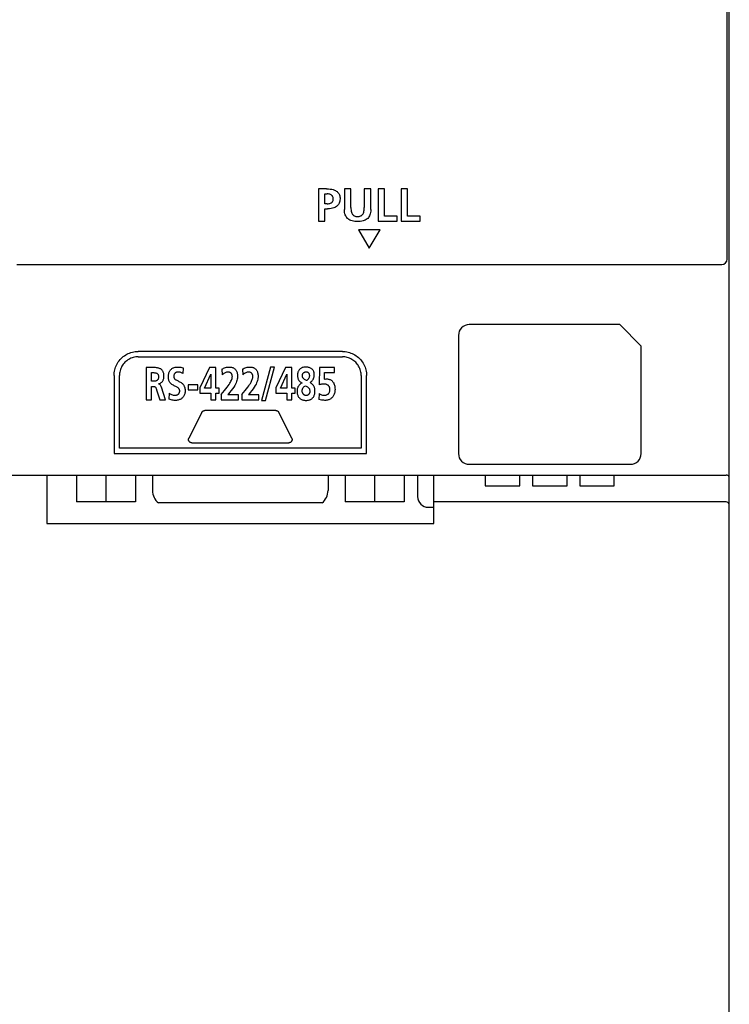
# Model space of a CAD drawing. Extents: x 8 to 833, y 0 to 484.
# Tile 16 of 22: x 705 to 771, y 136 to 228. Entities that reach past the tile are written whole.
import ezdxf

# ---------------------------------------------------------------- set-up
doc = ezdxf.new("R2010")
doc.units = 0
doc.header["$LTSCALE"] = 46.255
doc.layers.get('0').update_dxf_attribs({"linetype": 'CONTINUOUS'})

msp = doc.modelspace()

# ---------------------------------------------------------------- linework, layer by layer
at = {"color": 7, "linetype": 'CONTINUOUS'}
for p, q in [((771.254, 205.671), (771.254, 304.171)), ((771.454, 122.071), (771.454, 304.171)), ((733.984, 212.205), (733.222, 212.205)), ((733.222, 212.205), (733.222, 209.203)), ((733.824, 211.732), (734.035, 211.732)), ((733.824, 210.816), (733.824, 211.732)), ((733.984, 212.205), (734.168, 212.2)), ((734.132, 211.728), (734.035, 211.732)), ((734.215, 211.716), (734.132, 211.728)), ((734.168, 212.2), (734.331, 212.185)), ((734.287, 211.699), (734.215, 211.716)), ((734.349, 211.677), (734.287, 211.699)), ((734.331, 212.185), (734.474, 212.161)), ((734.402, 211.651), (734.349, 211.677)), ((734.474, 212.161), (734.599, 212.129)), ((734.599, 212.129), (734.708, 212.092)), ((734.708, 212.092), (734.802, 212.05)), ((734.802, 212.05), (734.883, 212.003)), ((734.883, 212.003), (734.953, 211.953)), ((734.953, 211.953), (735.014, 211.898)), ((735.014, 211.898), (735.066, 211.84)), ((735.066, 211.84), (735.111, 211.777)), ((735.111, 211.777), (735.149, 211.709)), ((735.149, 211.709), (735.18, 211.635)), ((736.246, 212.205), (735.643, 212.205)), ((735.643, 212.205), (735.643, 210.287)), ((736.246, 210.472), (736.246, 212.205)), ((738.095, 212.205), (737.493, 212.205)), ((737.493, 212.205), (737.493, 210.472)), ((738.095, 210.287), (738.095, 212.205)), ((739.373, 212.205), (738.771, 212.205)), ((738.771, 212.205), (738.771, 209.203)), ((739.373, 209.676), (739.373, 212.205)), ((741.523, 212.205), (740.92, 212.205)), ((740.92, 212.205), (740.92, 209.203)), ((741.523, 209.676), (741.523, 212.205)), ((734.035, 210.816), (733.824, 210.816)), ((734.035, 210.816), (734.13, 210.82)), ((734.13, 210.82), (734.213, 210.83)), ((734.213, 210.83), (734.285, 210.845)), ((734.285, 210.845), (734.347, 210.865)), ((734.347, 210.865), (734.401, 210.89)), ((734.401, 210.89), (734.447, 210.918)), ((734.448, 211.621), (734.402, 211.651)), ((734.447, 210.918), (734.486, 210.949)), ((734.487, 211.587), (734.448, 211.621)), ((734.486, 210.949), (734.52, 210.985)), ((734.52, 211.549), (734.487, 211.587)), ((734.549, 211.507), (734.52, 211.549)), ((734.52, 210.985), (734.548, 211.024)), ((734.548, 211.024), (734.571, 211.068)), ((734.572, 211.46), (734.549, 211.507)), ((734.571, 211.068), (734.588, 211.117)), ((734.589, 211.409), (734.572, 211.46)), ((734.588, 211.117), (734.6, 211.171)), ((734.601, 211.352), (734.589, 211.409)), ((734.6, 211.171), (734.606, 211.23)), ((734.607, 211.291), (734.601, 211.352)), ((734.606, 211.23), (734.607, 211.291)), ((735.121, 210.807), (735.077, 210.738)), ((735.158, 210.883), (735.121, 210.807)), ((735.189, 210.967), (735.158, 210.883)), ((735.18, 211.635), (735.205, 211.553)), ((735.213, 211.061), (735.189, 210.967)), ((735.205, 211.553), (735.223, 211.463)), ((735.228, 211.162), (735.213, 211.061)), ((735.223, 211.463), (735.233, 211.365)), ((735.234, 211.264), (735.228, 211.162)), ((735.233, 211.365), (735.234, 211.264)), ((733.824, 210.343), (734.078, 210.343)), ((733.824, 209.203), (733.824, 210.343)), ((734.249, 210.349), (734.078, 210.343)), ((734.399, 210.367), (734.249, 210.349)), ((734.53, 210.393), (734.399, 210.367)), ((734.644, 210.427), (734.53, 210.393)), ((734.742, 210.467), (734.644, 210.427)), ((734.828, 210.512), (734.742, 210.467)), ((734.903, 210.561), (734.828, 210.512)), ((734.969, 210.615), (734.903, 210.561)), ((735.027, 210.674), (734.969, 210.615)), ((735.077, 210.738), (735.027, 210.674)), ((735.649, 210.135), (735.643, 210.287)), ((735.666, 210.001), (735.649, 210.135)), ((735.691, 209.882), (735.666, 210.001)), ((735.724, 209.777), (735.691, 209.882)), ((736.246, 210.472), (736.25, 210.339)), ((736.25, 210.339), (736.261, 210.222)), ((736.261, 210.222), (736.279, 210.119)), ((736.279, 210.119), (736.303, 210.03)), ((736.303, 210.03), (736.333, 209.952)), ((736.333, 209.952), (736.367, 209.885)), ((736.367, 209.885), (736.405, 209.828)), ((737.293, 209.781), (737.335, 209.83)), ((737.335, 209.83), (737.373, 209.887)), ((737.373, 209.887), (737.407, 209.954)), ((737.407, 209.954), (737.436, 210.031)), ((737.436, 210.031), (737.459, 210.12)), ((737.459, 210.12), (737.478, 210.223)), ((737.478, 210.223), (737.489, 210.339)), ((737.489, 210.339), (737.493, 210.472)), ((738.047, 209.881), (738.014, 209.776)), ((738.073, 210), (738.047, 209.881)), ((738.089, 210.135), (738.073, 210)), ((738.095, 210.287), (738.089, 210.135)), ((733.222, 209.203), (733.824, 209.203)), ((735.764, 209.684), (735.724, 209.777)), ((735.811, 209.601), (735.764, 209.684)), ((735.863, 209.527), (735.811, 209.601)), ((735.923, 209.46), (735.863, 209.527)), ((735.99, 209.399), (735.923, 209.46)), ((736.065, 209.345), (735.99, 209.399)), ((736.149, 209.296), (736.065, 209.345)), ((736.246, 209.252), (736.149, 209.296)), ((736.357, 209.215), (736.246, 209.252)), ((736.483, 209.185), (736.357, 209.215)), ((736.405, 209.828), (736.446, 209.78)), ((736.446, 209.78), (736.491, 209.739)), ((736.626, 209.164), (736.483, 209.185)), ((736.491, 209.739), (736.539, 209.706)), ((736.539, 209.706), (736.592, 209.678)), ((736.592, 209.678), (736.652, 209.655)), ((736.785, 209.153), (736.626, 209.164)), ((736.652, 209.655), (736.72, 209.638)), ((736.72, 209.638), (736.793, 209.628)), ((736.951, 209.153), (736.785, 209.153)), ((736.793, 209.628), (736.87, 209.624)), ((736.87, 209.624), (736.947, 209.628)), ((736.947, 209.628), (737.02, 209.638)), ((737.11, 209.164), (736.951, 209.153)), ((737.02, 209.638), (737.087, 209.655)), ((737.087, 209.655), (737.147, 209.678)), ((737.253, 209.185), (737.11, 209.164)), ((737.147, 209.678), (737.2, 209.706)), ((737.2, 209.706), (737.248, 209.74)), ((737.248, 209.74), (737.293, 209.781)), ((737.38, 209.214), (737.253, 209.185)), ((737.492, 209.252), (737.38, 209.214)), ((737.588, 209.295), (737.492, 209.252)), ((737.673, 209.344), (737.588, 209.295)), ((737.748, 209.399), (737.673, 209.344)), ((737.815, 209.459), (737.748, 209.399)), ((737.875, 209.526), (737.815, 209.459)), ((737.927, 209.6), (737.875, 209.526)), ((737.974, 209.683), (737.927, 209.6)), ((738.014, 209.776), (737.974, 209.683)), ((738.771, 209.203), (740.539, 209.203)), ((740.539, 209.676), (739.373, 209.676)), ((740.539, 209.203), (740.539, 209.676)), ((740.92, 209.203), (742.688, 209.203)), ((742.688, 209.676), (741.523, 209.676)), ((742.688, 209.203), (742.688, 209.676)), ((738.955, 208.403), (736.955, 208.403)), ((736.955, 208.403), (737.955, 206.671)), ((737.955, 206.671), (738.955, 208.403)), ((705.154, 205.171), (770.754, 205.171)), ((761.254, 199.571), (747.254, 199.571)), ((763.254, 197.571), (761.254, 199.571)), ((746.254, 198.571), (746.254, 187.571)), ((715.784, 196.971), (715.914, 197.007)), ((715.914, 197.007), (716.047, 197.035)), ((716.047, 197.035), (716.182, 197.056)), ((716.182, 197.056), (716.318, 197.068)), ((716.318, 197.068), (716.456, 197.072)), ((735.455, 197.072), (716.456, 197.072)), ((735.455, 197.072), (735.588, 197.068)), ((735.588, 197.068), (735.722, 197.056)), ((735.722, 197.056), (735.856, 197.035)), ((735.856, 197.035), (735.989, 197.007)), ((735.989, 197.007), (736.121, 196.97)), ((763.254, 187.571), (763.254, 197.571)), ((714.532, 195.987), (714.606, 196.102)), ((714.606, 196.102), (714.687, 196.212)), ((714.687, 196.212), (714.773, 196.316)), ((714.773, 196.316), (714.866, 196.414)), ((714.866, 196.414), (714.965, 196.507)), ((714.965, 196.507), (715.069, 196.594)), ((715.069, 196.594), (715.178, 196.675)), ((715.178, 196.675), (715.292, 196.749)), ((715.302, 196.138), (715.219, 196.06)), ((715.292, 196.749), (715.41, 196.816)), ((715.391, 196.211), (715.302, 196.138)), ((715.483, 196.278), (715.391, 196.211)), ((715.41, 196.816), (715.532, 196.875)), ((715.581, 196.338), (715.483, 196.278)), ((715.532, 196.875), (715.656, 196.927)), ((715.681, 196.392), (715.581, 196.338)), ((715.656, 196.927), (715.784, 196.971)), ((715.785, 196.439), (715.681, 196.392)), ((715.891, 196.479), (715.785, 196.439)), ((716, 196.512), (715.891, 196.479)), ((716.112, 196.538), (716, 196.512)), ((716.225, 196.557), (716.112, 196.538)), ((716.34, 196.568), (716.225, 196.557)), ((716.456, 196.572), (716.34, 196.568)), ((716.456, 196.572), (735.455, 196.572)), ((735.566, 196.568), (735.455, 196.572)), ((735.679, 196.557), (735.566, 196.568)), ((735.793, 196.538), (735.679, 196.557)), ((735.906, 196.512), (735.793, 196.538)), ((736.017, 196.478), (735.906, 196.512)), ((736.125, 196.437), (736.017, 196.478)), ((736.121, 196.97), (736.251, 196.925)), ((736.23, 196.39), (736.125, 196.437)), ((736.331, 196.336), (736.23, 196.39)), ((736.251, 196.925), (736.377, 196.873)), ((736.429, 196.275), (736.331, 196.336)), ((736.377, 196.873), (736.501, 196.813)), ((736.522, 196.209), (736.429, 196.275)), ((736.501, 196.813), (736.619, 196.746)), ((736.609, 196.137), (736.522, 196.209)), ((736.692, 196.06), (736.609, 196.137)), ((736.619, 196.746), (736.734, 196.673)), ((736.734, 196.673), (736.843, 196.592)), ((736.843, 196.592), (736.948, 196.505)), ((736.948, 196.505), (737.047, 196.412)), ((737.047, 196.412), (737.14, 196.312)), ((737.14, 196.312), (737.228, 196.208)), ((737.228, 196.208), (737.309, 196.098)), ((737.309, 196.098), (737.382, 195.984)), ((714.222, 195.089), (714.242, 195.223)), ((714.242, 195.223), (714.271, 195.356)), ((714.271, 195.356), (714.307, 195.488)), ((714.307, 195.488), (714.352, 195.617)), ((714.352, 195.617), (714.405, 195.744)), ((714.405, 195.744), (714.465, 195.868)), ((714.465, 195.868), (714.532, 195.987)), ((714.765, 195.272), (714.739, 195.16)), ((714.799, 195.383), (714.765, 195.272)), ((714.84, 195.491), (714.799, 195.383)), ((714.887, 195.596), (714.84, 195.491)), ((714.942, 195.698), (714.887, 195.596)), ((715.002, 195.796), (714.942, 195.698)), ((715.069, 195.889), (715.002, 195.796)), ((715.141, 195.977), (715.069, 195.889)), ((715.219, 196.06), (715.141, 195.977)), ((717.846, 195.574), (717.2, 195.574)), ((717.2, 195.574), (717.2, 192.572)), ((717.962, 195.572), (717.846, 195.574)), ((718.066, 195.568), (717.962, 195.572)), ((718.161, 195.559), (718.066, 195.568)), ((718.246, 195.548), (718.161, 195.559)), ((718.321, 195.532), (718.246, 195.548)), ((718.389, 195.514), (718.321, 195.532)), ((718.448, 195.493), (718.389, 195.514)), ((718.501, 195.469), (718.448, 195.493)), ((718.549, 195.443), (718.501, 195.469)), ((718.591, 195.415), (718.549, 195.443)), ((718.629, 195.384), (718.591, 195.415)), ((718.663, 195.351), (718.629, 195.384)), ((718.694, 195.316), (718.663, 195.351)), ((718.723, 195.277), (718.694, 195.316)), ((718.749, 195.235), (718.723, 195.277)), ((718.772, 195.188), (718.749, 195.235)), ((718.794, 195.135), (718.772, 195.188)), ((719.336, 195.138), (719.363, 195.199)), ((719.363, 195.199), (719.393, 195.255)), ((719.393, 195.255), (719.426, 195.307)), ((719.426, 195.307), (719.463, 195.354)), ((719.463, 195.354), (719.502, 195.397)), ((719.502, 195.397), (719.545, 195.437)), ((719.545, 195.437), (719.591, 195.474)), ((719.591, 195.474), (719.641, 195.506)), ((719.641, 195.506), (719.694, 195.536)), ((719.694, 195.536), (719.752, 195.561)), ((719.752, 195.561), (719.814, 195.583)), ((719.814, 195.583), (719.88, 195.601)), ((719.88, 195.601), (719.95, 195.614)), ((719.95, 195.614), (720.024, 195.623)), ((720.024, 195.623), (720.103, 195.625)), ((720.103, 195.625), (720.214, 195.622)), ((720.214, 195.622), (720.317, 195.612)), ((720.317, 195.612), (720.415, 195.596)), ((720.415, 195.596), (720.508, 195.575)), ((720.508, 195.575), (720.595, 195.549)), ((720.595, 195.549), (720.677, 195.518)), ((720.633, 195.023), (720.677, 195.518)), ((723.075, 195.574), (722.177, 193.681)), ((723.675, 195.574), (723.075, 195.574)), ((723.675, 193.642), (723.675, 195.574)), ((724.232, 195.41), (724.317, 195.46)), ((724.232, 195.41), (724.27, 194.912)), ((724.317, 195.46), (724.404, 195.504)), ((724.404, 195.504), (724.493, 195.541)), ((724.493, 195.541), (724.584, 195.571)), ((724.584, 195.571), (724.674, 195.595)), ((724.674, 195.595), (724.763, 195.612)), ((724.763, 195.612), (724.85, 195.622)), ((724.85, 195.622), (724.931, 195.625)), ((724.931, 195.625), (725.008, 195.623)), ((725.008, 195.623), (725.078, 195.617)), ((725.078, 195.617), (725.142, 195.605)), ((725.142, 195.605), (725.202, 195.59)), ((725.202, 195.59), (725.257, 195.57)), ((725.257, 195.57), (725.308, 195.548)), ((725.308, 195.548), (725.355, 195.522)), ((725.355, 195.522), (725.399, 195.492)), ((725.399, 195.492), (725.44, 195.459)), ((725.44, 195.459), (725.478, 195.423)), ((725.478, 195.423), (725.514, 195.382)), ((725.514, 195.382), (725.547, 195.337)), ((725.547, 195.337), (725.577, 195.287)), ((725.577, 195.287), (725.605, 195.233)), ((725.605, 195.233), (725.63, 195.172)), ((725.63, 195.172), (725.652, 195.105)), ((726.145, 195.41), (726.23, 195.46)), ((726.145, 195.41), (726.183, 194.912)), ((726.23, 195.46), (726.318, 195.504)), ((726.318, 195.504), (726.407, 195.541)), ((726.407, 195.541), (726.497, 195.571)), ((726.497, 195.571), (726.587, 195.595)), ((726.587, 195.595), (726.677, 195.612)), ((726.677, 195.612), (726.763, 195.622)), ((726.763, 195.622), (726.844, 195.625)), ((726.844, 195.625), (726.921, 195.624)), ((726.921, 195.624), (726.991, 195.617)), ((726.991, 195.617), (727.055, 195.605)), ((727.055, 195.605), (727.115, 195.59)), ((727.115, 195.59), (727.169, 195.57)), ((727.169, 195.57), (727.22, 195.548)), ((727.22, 195.548), (727.268, 195.522)), ((727.268, 195.522), (727.312, 195.492)), ((727.312, 195.492), (727.353, 195.459)), ((727.353, 195.459), (727.391, 195.422)), ((727.391, 195.422), (727.427, 195.382)), ((727.427, 195.382), (727.46, 195.337)), ((727.46, 195.337), (727.49, 195.287)), ((727.49, 195.287), (727.518, 195.232)), ((727.518, 195.232), (727.544, 195.171)), ((727.544, 195.171), (727.566, 195.104)), ((728.773, 195.625), (727.934, 192.52)), ((728.292, 192.52), (729.131, 195.625)), ((729.131, 195.625), (728.773, 195.625)), ((730.153, 195.574), (729.255, 193.681)), ((730.751, 195.574), (730.153, 195.574)), ((730.751, 193.642), (730.751, 195.574)), ((731.338, 195.198), (731.317, 195.138)), ((731.362, 195.252), (731.338, 195.198)), ((731.39, 195.302), (731.362, 195.252)), ((731.421, 195.348), (731.39, 195.302)), ((731.454, 195.39), (731.421, 195.348)), ((731.491, 195.429), (731.454, 195.39)), ((731.531, 195.465), (731.491, 195.429)), ((731.574, 195.497), (731.531, 195.465)), ((731.621, 195.526), (731.574, 195.497)), ((731.671, 195.552), (731.621, 195.526)), ((731.726, 195.574), (731.671, 195.552)), ((731.786, 195.593), (731.726, 195.574)), ((731.852, 195.609), (731.786, 195.593)), ((731.924, 195.619), (731.852, 195.609)), ((732, 195.625), (731.924, 195.619)), ((731.982, 195.163), (732.016, 195.172)), ((732.08, 195.625), (732, 195.625)), ((732.016, 195.172), (732.051, 195.177)), ((732.051, 195.177), (732.087, 195.178)), ((732.16, 195.619), (732.08, 195.625)), ((732.087, 195.178), (732.116, 195.177)), ((732.116, 195.177), (732.144, 195.173)), ((732.144, 195.173), (732.171, 195.166)), ((732.238, 195.608), (732.16, 195.619)), ((732.311, 195.592), (732.238, 195.608)), ((732.378, 195.572), (732.311, 195.592)), ((732.439, 195.548), (732.378, 195.572)), ((732.494, 195.522), (732.439, 195.548)), ((732.544, 195.492), (732.494, 195.522)), ((732.59, 195.46), (732.544, 195.492)), ((732.631, 195.426), (732.59, 195.46)), ((732.669, 195.388), (732.631, 195.426)), ((732.703, 195.348), (732.669, 195.388)), ((732.734, 195.305), (732.703, 195.348)), ((732.761, 195.259), (732.734, 195.305)), ((732.785, 195.21), (732.761, 195.259)), ((732.805, 195.157), (732.785, 195.21)), ((733.332, 195.574), (733.308, 193.961)), ((734.711, 195.574), (733.332, 195.574)), ((734.711, 195.127), (734.711, 195.574)), ((736.769, 195.977), (736.692, 196.06)), ((736.841, 195.889), (736.769, 195.977)), ((736.908, 195.797), (736.841, 195.889)), ((736.968, 195.699), (736.908, 195.797)), ((737.023, 195.597), (736.968, 195.699)), ((737.07, 195.492), (737.023, 195.597)), ((737.111, 195.383), (737.07, 195.492)), ((737.145, 195.272), (737.111, 195.383)), ((737.171, 195.159), (737.145, 195.272)), ((737.382, 195.984), (737.449, 195.866)), ((737.449, 195.866), (737.508, 195.745)), ((737.508, 195.745), (737.56, 195.62)), ((737.56, 195.62), (737.604, 195.493)), ((737.604, 195.493), (737.64, 195.363)), ((737.64, 195.363), (737.668, 195.23)), ((737.668, 195.23), (737.689, 195.096)), ((714.205, 194.822), (714.209, 194.955)), ((714.205, 194.822), (714.205, 187.572)), ((714.209, 194.955), (714.222, 195.089)), ((714.709, 194.934), (714.706, 194.822)), ((714.706, 188.072), (714.706, 194.822)), ((714.72, 195.047), (714.709, 194.934)), ((714.739, 195.16), (714.72, 195.047)), ((717.681, 195.1), (717.839, 195.1)), ((717.681, 194.292), (717.681, 195.1)), ((717.839, 194.292), (717.681, 194.292)), ((717.839, 195.1), (717.907, 195.099)), ((717.909, 194.294), (717.839, 194.292)), ((717.907, 195.099), (717.967, 195.096)), ((717.97, 194.298), (717.909, 194.294)), ((717.967, 195.096), (718.021, 195.09)), ((718.024, 194.306), (717.97, 194.298)), ((718.021, 195.09), (718.068, 195.081)), ((718.072, 194.316), (718.024, 194.306)), ((718.068, 195.081), (718.11, 195.071)), ((718.113, 194.329), (718.072, 194.316)), ((718.11, 195.071), (718.147, 195.058)), ((718.15, 194.343), (718.113, 194.329)), ((718.147, 195.058), (718.179, 195.043)), ((718.182, 194.36), (718.15, 194.343)), ((718.179, 195.043), (718.207, 195.026)), ((718.21, 194.378), (718.182, 194.36)), ((718.207, 195.026), (718.232, 195.008)), ((718.234, 194.398), (718.21, 194.378)), ((718.232, 195.008), (718.254, 194.987)), ((718.257, 194.421), (718.234, 194.398)), ((718.254, 194.987), (718.274, 194.965)), ((718.276, 194.445), (718.257, 194.421)), ((718.274, 194.965), (718.292, 194.941)), ((718.294, 194.472), (718.276, 194.445)), ((718.292, 194.941), (718.307, 194.913)), ((718.309, 194.502), (718.294, 194.472)), ((718.307, 194.913), (718.32, 194.883)), ((718.323, 194.536), (718.309, 194.502)), ((718.32, 194.883), (718.331, 194.847)), ((718.334, 194.575), (718.323, 194.536)), ((718.331, 194.847), (718.34, 194.807)), ((718.342, 194.619), (718.334, 194.575)), ((718.34, 194.807), (718.346, 194.762)), ((718.346, 194.666), (718.342, 194.619)), ((718.346, 194.762), (718.348, 194.714)), ((718.348, 194.714), (718.346, 194.666)), ((718.677, 194.247), (718.709, 194.288)), ((718.709, 194.288), (718.739, 194.333)), ((718.739, 194.333), (718.766, 194.382)), ((718.766, 194.382), (718.79, 194.435)), ((718.79, 194.435), (718.81, 194.493)), ((718.812, 195.077), (718.794, 195.135)), ((718.81, 194.493), (718.827, 194.554)), ((718.828, 195.011), (718.812, 195.077)), ((718.827, 194.554), (718.84, 194.62)), ((718.84, 194.937), (718.828, 195.011)), ((718.847, 194.854), (718.84, 194.937)), ((718.84, 194.62), (718.847, 194.689)), ((718.85, 194.761), (718.847, 194.854)), ((718.847, 194.689), (718.85, 194.761)), ((719.264, 194.734), (719.268, 194.825)), ((719.265, 194.644), (719.264, 194.734)), ((719.272, 194.561), (719.265, 194.644)), ((719.268, 194.825), (719.278, 194.914)), ((719.284, 194.486), (719.272, 194.561)), ((719.278, 194.914), (719.293, 194.996)), ((719.3, 194.419), (719.284, 194.486)), ((719.293, 194.996), (719.313, 195.071)), ((719.32, 194.357), (719.3, 194.419)), ((719.313, 195.071), (719.336, 195.138)), ((719.344, 194.3), (719.32, 194.357)), ((719.372, 194.246), (719.344, 194.3)), ((719.768, 194.788), (719.766, 194.735)), ((719.766, 194.735), (719.767, 194.703)), ((719.767, 194.703), (719.772, 194.671)), ((719.773, 194.836), (719.768, 194.788)), ((719.772, 194.671), (719.78, 194.641)), ((719.782, 194.879), (719.773, 194.836)), ((719.78, 194.641), (719.79, 194.612)), ((719.794, 194.917), (719.782, 194.879)), ((719.79, 194.612), (719.803, 194.584)), ((719.808, 194.952), (719.794, 194.917)), ((719.803, 194.584), (719.82, 194.557)), ((719.824, 194.982), (719.808, 194.952)), ((719.82, 194.557), (719.842, 194.529)), ((719.842, 195.01), (719.824, 194.982)), ((719.862, 195.035), (719.842, 195.01)), ((719.842, 194.529), (719.869, 194.502)), ((719.884, 195.058), (719.862, 195.035)), ((719.869, 194.502), (719.902, 194.474)), ((719.909, 195.079), (719.884, 195.058)), ((719.902, 194.474), (719.942, 194.445)), ((719.936, 195.097), (719.909, 195.079)), ((719.965, 195.112), (719.936, 195.097)), ((719.942, 194.445), (719.988, 194.416)), ((719.996, 195.126), (719.965, 195.112)), ((719.988, 194.416), (720.041, 194.387)), ((720.03, 195.137), (719.996, 195.126)), ((720.067, 195.145), (720.03, 195.137)), ((720.041, 194.387), (720.101, 194.357)), ((720.105, 195.15), (720.067, 195.145)), ((720.101, 194.357), (720.167, 194.325)), ((720.144, 195.152), (720.105, 195.15)), ((720.209, 195.15), (720.144, 195.152)), ((720.167, 194.325), (720.239, 194.29)), ((720.277, 195.142), (720.209, 195.15)), ((720.239, 194.29), (720.313, 194.252)), ((720.347, 195.13), (720.277, 195.142)), ((720.313, 194.252), (720.387, 194.211)), ((720.419, 195.111), (720.347, 195.13)), ((720.49, 195.088), (720.419, 195.111)), ((720.561, 195.059), (720.49, 195.088)), ((720.633, 195.023), (720.561, 195.059)), ((722.611, 193.642), (723.206, 194.945)), ((723.206, 194.945), (723.213, 194.945)), ((723.213, 194.945), (723.213, 193.642)), ((724.35, 194.973), (724.27, 194.912)), ((724.424, 195.022), (724.35, 194.973)), ((724.494, 195.062), (724.424, 195.022)), ((724.558, 195.092), (724.494, 195.062)), ((724.618, 195.116), (724.558, 195.092)), ((724.674, 195.132), (724.618, 195.116)), ((724.727, 195.144), (724.674, 195.132)), ((724.776, 195.15), (724.727, 195.144)), ((724.823, 195.152), (724.776, 195.15)), ((724.864, 195.15), (724.823, 195.152)), ((724.903, 195.145), (724.864, 195.15)), ((724.941, 195.136), (724.903, 195.145)), ((724.978, 195.124), (724.941, 195.136)), ((725.012, 195.109), (724.978, 195.124)), ((725.043, 195.091), (725.012, 195.109)), ((725.041, 194.208), (725.089, 194.302)), ((725.072, 195.071), (725.043, 195.091)), ((725.098, 195.048), (725.072, 195.071)), ((725.089, 194.302), (725.129, 194.389)), ((725.122, 195.024), (725.098, 195.048)), ((725.143, 194.997), (725.122, 195.024)), ((725.129, 194.389), (725.16, 194.469)), ((725.161, 194.968), (725.143, 194.997)), ((725.16, 194.469), (725.184, 194.542)), ((725.178, 194.936), (725.161, 194.968)), ((725.191, 194.901), (725.178, 194.936)), ((725.184, 194.542), (725.2, 194.61)), ((725.202, 194.863), (725.191, 194.901)), ((725.2, 194.61), (725.21, 194.672)), ((725.21, 194.822), (725.202, 194.863)), ((725.214, 194.777), (725.21, 194.822)), ((725.21, 194.672), (725.215, 194.727)), ((725.215, 194.727), (725.214, 194.777)), ((725.608, 194.274), (725.564, 194.162)), ((725.642, 194.38), (725.608, 194.274)), ((725.667, 194.479), (725.642, 194.38)), ((725.652, 195.105), (725.671, 195.03)), ((725.684, 194.573), (725.667, 194.479)), ((725.671, 195.03), (725.685, 194.947)), ((725.694, 194.663), (725.684, 194.573)), ((725.685, 194.947), (725.694, 194.853)), ((725.694, 194.853), (725.697, 194.748)), ((725.697, 194.748), (725.694, 194.663)), ((726.263, 194.973), (726.183, 194.912)), ((726.337, 195.022), (726.263, 194.973)), ((726.407, 195.062), (726.337, 195.022)), ((726.471, 195.092), (726.407, 195.062)), ((726.531, 195.116), (726.471, 195.092)), ((726.587, 195.132), (726.531, 195.116)), ((726.64, 195.144), (726.587, 195.132)), ((726.689, 195.15), (726.64, 195.144)), ((726.737, 195.152), (726.689, 195.15)), ((726.777, 195.15), (726.737, 195.152)), ((726.817, 195.145), (726.777, 195.15)), ((726.855, 195.136), (726.817, 195.145)), ((726.891, 195.124), (726.855, 195.136)), ((726.925, 195.109), (726.891, 195.124)), ((726.956, 195.091), (726.925, 195.109)), ((726.954, 194.208), (727.003, 194.302)), ((726.985, 195.071), (726.956, 195.091)), ((727.011, 195.048), (726.985, 195.071)), ((727.003, 194.302), (727.042, 194.389)), ((727.035, 195.023), (727.011, 195.048)), ((727.056, 194.997), (727.035, 195.023)), ((727.042, 194.389), (727.073, 194.468)), ((727.075, 194.967), (727.056, 194.997)), ((727.073, 194.468), (727.097, 194.542)), ((727.091, 194.936), (727.075, 194.967)), ((727.105, 194.901), (727.091, 194.936)), ((727.097, 194.542), (727.114, 194.61)), ((727.116, 194.863), (727.105, 194.901)), ((727.114, 194.61), (727.124, 194.672)), ((727.124, 194.821), (727.116, 194.863)), ((727.128, 194.776), (727.124, 194.821)), ((727.124, 194.672), (727.128, 194.727)), ((727.128, 194.727), (727.128, 194.776)), ((727.522, 194.275), (727.477, 194.162)), ((727.556, 194.38), (727.522, 194.275)), ((727.581, 194.48), (727.556, 194.38)), ((727.566, 195.104), (727.584, 195.03)), ((727.598, 194.574), (727.581, 194.48)), ((727.584, 195.03), (727.598, 194.947)), ((727.598, 194.947), (727.607, 194.853)), ((727.607, 194.663), (727.598, 194.574)), ((727.607, 194.853), (727.61, 194.748)), ((727.61, 194.748), (727.607, 194.663)), ((729.688, 193.642), (730.284, 194.945)), ((730.284, 194.945), (730.291, 194.945)), ((730.291, 194.945), (730.291, 193.642)), ((731.277, 194.922), (731.274, 194.834)), ((731.274, 194.834), (731.277, 194.769)), ((731.286, 195.001), (731.277, 194.922)), ((731.277, 194.769), (731.284, 194.705)), ((731.284, 194.705), (731.296, 194.643)), ((731.299, 195.073), (731.286, 195.001)), ((731.296, 194.643), (731.311, 194.583)), ((731.317, 195.138), (731.299, 195.073)), ((731.311, 194.583), (731.331, 194.526)), ((731.331, 194.526), (731.355, 194.472)), ((731.355, 194.472), (731.382, 194.42)), ((731.382, 194.42), (731.413, 194.372)), ((731.413, 194.372), (731.448, 194.325)), ((731.448, 194.325), (731.487, 194.281)), ((731.487, 194.281), (731.529, 194.24)), ((731.736, 194.834), (731.739, 194.873)), ((731.736, 194.795), (731.736, 194.834)), ((731.739, 194.757), (731.736, 194.795)), ((731.739, 194.873), (731.745, 194.91)), ((731.746, 194.72), (731.739, 194.757)), ((731.745, 194.91), (731.754, 194.944)), ((731.757, 194.685), (731.746, 194.72)), ((731.754, 194.944), (731.766, 194.976)), ((731.77, 194.651), (731.757, 194.685)), ((731.766, 194.976), (731.781, 195.006)), ((731.787, 194.619), (731.77, 194.651)), ((731.781, 195.006), (731.798, 195.033)), ((731.807, 194.587), (731.787, 194.619)), ((731.798, 195.033), (731.817, 195.059)), ((731.831, 194.556), (731.807, 194.587)), ((731.817, 195.059), (731.839, 195.082)), ((731.861, 194.525), (731.831, 194.556)), ((731.839, 195.082), (731.863, 195.103)), ((731.897, 194.493), (731.861, 194.525)), ((731.863, 195.103), (731.889, 195.122)), ((731.889, 195.122), (731.918, 195.138)), ((731.94, 194.461), (731.897, 194.493)), ((731.918, 195.138), (731.949, 195.152)), ((731.99, 194.429), (731.94, 194.461)), ((731.949, 195.152), (731.982, 195.163)), ((732.048, 194.397), (731.99, 194.429)), ((732.114, 194.365), (732.048, 194.397)), ((732.142, 194.379), (732.114, 194.365)), ((732.171, 194.398), (732.142, 194.379)), ((732.171, 195.166), (732.197, 195.157)), ((732.201, 194.421), (732.171, 194.398)), ((732.197, 195.157), (732.221, 195.145)), ((732.23, 194.448), (732.201, 194.421)), ((732.221, 195.145), (732.244, 195.13)), ((732.259, 194.48), (732.23, 194.448)), ((732.244, 195.13), (732.266, 195.112)), ((732.287, 194.518), (732.259, 194.48)), ((732.266, 195.112), (732.287, 195.092)), ((732.287, 195.092), (732.306, 195.069)), ((732.313, 194.558), (732.287, 194.518)), ((732.306, 195.069), (732.324, 195.042)), ((732.335, 194.6), (732.313, 194.558)), ((732.324, 195.042), (732.34, 195.012)), ((732.353, 194.643), (732.335, 194.6)), ((732.34, 195.012), (732.353, 194.978)), ((732.353, 194.978), (732.365, 194.941)), ((732.366, 194.684), (732.353, 194.643)), ((732.365, 194.941), (732.374, 194.899)), ((732.375, 194.724), (732.366, 194.684)), ((732.374, 194.899), (732.38, 194.852)), ((732.381, 194.762), (732.375, 194.724)), ((732.38, 194.852), (732.382, 194.799)), ((732.382, 194.799), (732.381, 194.762)), ((732.529, 194.236), (732.57, 194.27)), ((732.57, 194.27), (732.611, 194.308)), ((732.611, 194.308), (732.65, 194.352)), ((732.65, 194.352), (732.687, 194.4)), ((732.687, 194.4), (732.721, 194.453)), ((732.721, 194.453), (732.752, 194.51)), ((732.752, 194.51), (732.779, 194.57)), ((732.779, 194.57), (732.802, 194.633)), ((732.802, 194.633), (732.82, 194.699)), ((732.821, 195.099), (732.805, 195.157)), ((732.82, 194.699), (732.833, 194.766)), ((732.833, 195.038), (732.821, 195.099)), ((732.841, 194.973), (732.833, 195.038)), ((732.833, 194.766), (732.841, 194.834)), ((732.843, 194.903), (732.841, 194.973)), ((732.841, 194.834), (732.843, 194.903)), ((733.775, 194.486), (733.785, 195.127)), ((733.775, 194.486), (733.861, 194.503)), ((733.785, 195.127), (734.711, 195.127)), ((733.861, 194.503), (733.94, 194.513)), ((733.94, 194.513), (734.014, 194.515)), ((734.014, 194.515), (734.082, 194.511)), ((734.082, 194.511), (734.146, 194.502)), ((734.146, 194.502), (734.205, 194.489)), ((734.205, 194.489), (734.262, 194.471)), ((734.262, 194.471), (734.315, 194.45)), ((734.315, 194.45), (734.366, 194.424)), ((734.366, 194.424), (734.414, 194.395)), ((734.414, 194.395), (734.459, 194.362)), ((734.459, 194.362), (734.501, 194.326)), ((734.501, 194.326), (734.54, 194.286)), ((734.54, 194.286), (734.577, 194.242)), ((737.19, 195.046), (737.171, 195.159)), ((737.201, 194.933), (737.19, 195.046)), ((737.205, 194.822), (737.201, 194.933)), ((737.205, 194.822), (737.205, 188.072)), ((737.689, 195.096), (737.701, 194.959)), ((737.701, 194.959), (737.705, 194.822)), ((737.705, 187.572), (737.705, 194.822)), ((717.681, 193.819), (717.836, 193.819)), ((717.681, 192.572), (717.681, 193.819)), ((717.836, 193.819), (717.873, 193.818)), ((717.873, 193.818), (717.906, 193.815)), ((717.906, 193.815), (717.936, 193.81)), ((717.936, 193.81), (717.963, 193.802)), ((717.963, 193.802), (717.988, 193.792)), ((717.988, 193.792), (718.011, 193.78)), ((718.011, 193.78), (718.032, 193.766)), ((718.032, 193.766), (718.052, 193.748)), ((718.052, 193.748), (718.071, 193.728)), ((718.071, 193.728), (718.089, 193.703)), ((718.089, 193.703), (718.106, 193.674)), ((718.106, 193.674), (718.122, 193.64)), ((718.122, 193.64), (718.139, 193.601)), ((718.139, 193.601), (718.154, 193.558)), ((718.154, 193.558), (718.17, 193.509)), ((718.17, 193.509), (718.458, 192.572)), ((718.355, 194.064), (718.4, 194.074)), ((718.355, 194.055), (718.355, 194.064)), ((718.372, 194.053), (718.355, 194.055)), ((718.389, 194.048), (718.372, 194.053)), ((718.408, 194.04), (718.389, 194.048)), ((718.4, 194.074), (718.444, 194.087)), ((718.428, 194.029), (718.408, 194.04)), ((718.448, 194.015), (718.428, 194.029)), ((718.444, 194.087), (718.487, 194.104)), ((718.469, 193.998), (718.448, 194.015)), ((718.49, 193.977), (718.469, 193.998)), ((718.487, 194.104), (718.528, 194.125)), ((718.51, 193.951), (718.49, 193.977)), ((718.53, 193.921), (718.51, 193.951)), ((718.528, 194.125), (718.568, 194.15)), ((718.55, 193.886), (718.53, 193.921)), ((718.569, 193.845), (718.55, 193.886)), ((718.568, 194.15), (718.606, 194.178)), ((718.589, 193.798), (718.569, 193.845)), ((718.61, 193.746), (718.589, 193.798)), ((718.606, 194.178), (718.643, 194.211)), ((718.995, 192.572), (718.61, 193.746)), ((718.643, 194.211), (718.677, 194.247)), ((719.403, 194.196), (719.372, 194.246)), ((719.439, 194.149), (719.403, 194.196)), ((719.481, 194.102), (719.439, 194.149)), ((719.53, 194.056), (719.481, 194.102)), ((719.587, 194.01), (719.53, 194.056)), ((719.653, 193.964), (719.587, 194.01)), ((719.726, 193.921), (719.653, 193.964)), ((719.803, 193.88), (719.726, 193.921)), ((719.879, 193.842), (719.803, 193.88)), ((719.95, 193.807), (719.879, 193.842)), ((720.012, 193.775), (719.95, 193.807)), ((720.069, 193.744), (720.012, 193.775)), ((720.118, 193.713), (720.069, 193.744)), ((720.162, 193.682), (720.118, 193.713)), ((720.198, 193.651), (720.162, 193.682)), ((720.227, 193.622), (720.198, 193.651)), ((720.251, 193.593), (720.227, 193.622)), ((720.27, 193.564), (720.251, 193.593)), ((720.285, 193.534), (720.27, 193.564)), ((720.298, 193.503), (720.285, 193.534)), ((720.307, 193.469), (720.298, 193.503)), ((720.314, 193.433), (720.307, 193.469)), ((720.313, 193.319), (720.316, 193.357)), ((720.317, 193.396), (720.314, 193.433)), ((720.316, 193.357), (720.317, 193.396)), ((720.387, 194.211), (720.455, 194.168)), ((720.455, 194.168), (720.517, 194.122)), ((720.517, 194.122), (720.571, 194.075)), ((720.571, 194.075), (720.618, 194.026)), ((720.618, 194.026), (720.658, 193.978)), ((720.658, 193.978), (720.692, 193.929)), ((720.692, 193.929), (720.721, 193.879)), ((720.721, 193.879), (720.746, 193.824)), ((720.746, 193.824), (720.769, 193.765)), ((720.769, 193.765), (720.788, 193.699)), ((720.788, 193.699), (720.803, 193.625)), ((720.803, 193.625), (720.813, 193.546)), ((720.818, 193.375), (720.812, 193.287)), ((720.813, 193.546), (720.818, 193.462)), ((720.818, 193.462), (720.818, 193.375)), ((722.002, 193.965), (721.098, 193.965)), ((721.098, 193.965), (721.098, 193.492)), ((721.098, 193.492), (722.002, 193.492)), ((722.002, 193.492), (722.002, 193.965)), ((722.177, 193.681), (722.177, 193.195)), ((723.213, 193.642), (722.611, 193.642)), ((723.98, 193.642), (723.675, 193.642)), ((723.98, 193.195), (723.98, 193.642)), ((724.336, 193.261), (724.484, 193.432)), ((724.484, 193.432), (724.615, 193.591)), ((724.615, 193.591), (724.729, 193.738)), ((724.729, 193.738), (724.828, 193.872)), ((724.828, 193.872), (724.911, 193.994)), ((724.911, 193.994), (724.982, 194.106)), ((725.107, 193.435), (724.958, 193.248)), ((724.982, 194.106), (725.041, 194.208)), ((725.236, 193.606), (725.107, 193.435)), ((725.344, 193.764), (725.236, 193.606)), ((725.434, 193.908), (725.344, 193.764)), ((725.506, 194.04), (725.434, 193.908)), ((725.564, 194.162), (725.506, 194.04)), ((726.248, 193.26), (726.396, 193.431)), ((726.396, 193.431), (726.527, 193.59)), ((726.527, 193.59), (726.642, 193.738)), ((726.642, 193.738), (726.74, 193.872)), ((726.74, 193.872), (726.824, 193.994)), ((726.824, 193.994), (726.895, 194.105)), ((727.02, 193.435), (726.872, 193.248)), ((726.895, 194.105), (726.954, 194.208)), ((727.149, 193.607), (727.02, 193.435)), ((727.258, 193.764), (727.149, 193.607)), ((727.347, 193.908), (727.258, 193.764)), ((727.42, 194.041), (727.347, 193.908)), ((727.477, 194.162), (727.42, 194.041)), ((729.255, 193.681), (729.255, 193.195)), ((730.291, 193.642), (729.688, 193.642)), ((731.058, 193.642), (730.751, 193.642)), ((731.058, 193.195), (731.058, 193.642)), ((731.236, 193.461), (731.233, 193.385)), ((731.233, 193.385), (731.236, 193.29)), ((731.244, 193.532), (731.236, 193.461)), ((731.256, 193.597), (731.244, 193.532)), ((731.273, 193.659), (731.256, 193.597)), ((731.295, 193.716), (731.273, 193.659)), ((731.32, 193.772), (731.295, 193.716)), ((731.351, 193.825), (731.32, 193.772)), ((731.387, 193.877), (731.351, 193.825)), ((731.429, 193.928), (731.387, 193.877)), ((731.477, 193.978), (731.429, 193.928)), ((731.533, 194.029), (731.477, 193.978)), ((731.529, 194.24), (731.575, 194.202)), ((731.599, 194.079), (731.533, 194.029)), ((731.575, 194.202), (731.623, 194.168)), ((731.673, 194.128), (731.599, 194.079)), ((731.623, 194.168), (731.673, 194.137)), ((731.673, 194.137), (731.673, 194.128)), ((731.715, 193.393), (731.717, 193.447)), ((731.717, 193.348), (731.715, 193.393)), ((731.717, 193.447), (731.723, 193.497)), ((731.722, 193.305), (731.717, 193.348)), ((731.723, 193.497), (731.733, 193.544)), ((731.733, 193.544), (731.746, 193.587)), ((731.746, 193.587), (731.763, 193.627)), ((731.763, 193.627), (731.784, 193.666)), ((731.784, 193.666), (731.808, 193.703)), ((731.808, 193.703), (731.837, 193.739)), ((731.837, 193.739), (731.871, 193.775)), ((731.871, 193.775), (731.912, 193.811)), ((731.912, 193.811), (731.961, 193.849)), ((731.961, 193.849), (732.021, 193.888)), ((732.021, 193.888), (732.09, 193.857)), ((732.09, 193.857), (732.149, 193.825)), ((732.149, 193.825), (732.2, 193.793)), ((732.2, 193.793), (732.243, 193.76)), ((732.243, 193.76), (732.28, 193.726)), ((732.28, 193.726), (732.311, 193.692)), ((732.311, 193.692), (732.338, 193.657)), ((732.338, 193.657), (732.361, 193.621)), ((732.361, 193.621), (732.38, 193.583)), ((732.38, 193.583), (732.396, 193.543)), ((732.396, 193.543), (732.409, 193.5)), ((732.409, 193.5), (732.418, 193.454)), ((732.418, 193.454), (732.423, 193.406)), ((732.424, 193.357), (732.421, 193.309)), ((732.423, 193.406), (732.424, 193.357)), ((732.444, 194.185), (732.486, 194.208)), ((732.444, 194.18), (732.444, 194.185)), ((732.514, 194.136), (732.444, 194.18)), ((732.486, 194.208), (732.529, 194.236)), ((732.577, 194.09), (732.514, 194.136)), ((732.632, 194.043), (732.577, 194.09)), ((732.681, 193.995), (732.632, 194.043)), ((732.724, 193.947), (732.681, 193.995)), ((732.761, 193.897), (732.724, 193.947)), ((732.794, 193.846), (732.761, 193.897)), ((732.822, 193.792), (732.794, 193.846)), ((732.846, 193.736), (732.822, 193.792)), ((732.866, 193.675), (732.846, 193.736)), ((732.883, 193.611), (732.866, 193.675)), ((732.895, 193.542), (732.883, 193.611)), ((732.903, 193.469), (732.895, 193.542)), ((732.902, 193.295), (732.905, 193.393)), ((732.905, 193.393), (732.903, 193.469)), ((733.38, 193.986), (733.308, 193.961)), ((733.449, 194.007), (733.38, 193.986)), ((733.52, 194.022), (733.449, 194.007)), ((733.591, 194.034), (733.52, 194.022)), ((733.664, 194.04), (733.591, 194.034)), ((733.737, 194.043), (733.664, 194.04)), ((733.801, 194.04), (733.737, 194.043)), ((733.86, 194.033), (733.801, 194.04)), ((733.914, 194.022), (733.86, 194.033)), ((733.964, 194.008), (733.914, 194.022)), ((734.009, 193.991), (733.964, 194.008)), ((734.05, 193.971), (734.009, 193.991)), ((734.087, 193.949), (734.05, 193.971)), ((734.12, 193.924), (734.087, 193.949)), ((734.15, 193.897), (734.12, 193.924)), ((734.177, 193.868), (734.15, 193.897)), ((734.201, 193.837), (734.177, 193.868)), ((734.222, 193.803), (734.201, 193.837)), ((734.241, 193.766), (734.222, 193.803)), ((734.257, 193.725), (734.241, 193.766)), ((734.271, 193.68), (734.257, 193.725)), ((734.257, 193.314), (734.271, 193.362)), ((734.28, 193.63), (734.271, 193.68)), ((734.271, 193.362), (734.28, 193.412)), ((734.286, 193.577), (734.28, 193.63)), ((734.28, 193.412), (734.286, 193.466)), ((734.288, 193.522), (734.286, 193.577)), ((734.286, 193.466), (734.288, 193.522)), ((734.577, 194.242), (734.611, 194.193)), ((734.611, 194.193), (734.643, 194.138)), ((734.643, 194.138), (734.673, 194.076)), ((734.673, 194.076), (734.7, 194.008)), ((734.7, 194.008), (734.723, 193.934)), ((734.723, 193.934), (734.742, 193.851)), ((734.756, 193.348), (734.741, 193.26)), ((734.742, 193.851), (734.757, 193.758)), ((734.766, 193.441), (734.756, 193.348)), ((734.757, 193.758), (734.766, 193.655)), ((734.766, 193.655), (734.769, 193.539)), ((734.769, 193.539), (734.766, 193.441)), ((717.2, 192.572), (717.681, 192.572)), ((718.458, 192.572), (718.995, 192.572)), ((719.347, 193.178), (719.301, 192.636)), ((719.418, 192.599), (719.301, 192.636)), ((719.347, 193.178), (719.422, 193.131)), ((719.524, 192.569), (719.418, 192.599)), ((719.422, 193.131), (719.495, 193.092)), ((719.495, 193.092), (719.566, 193.06)), ((719.62, 192.547), (719.524, 192.569)), ((719.566, 193.06), (719.637, 193.035)), ((719.712, 192.532), (719.62, 192.547)), ((719.637, 193.035), (719.705, 193.016)), ((719.705, 193.016), (719.77, 193.003)), ((719.808, 192.523), (719.712, 192.532)), ((719.77, 193.003), (719.832, 192.995)), ((719.917, 192.52), (719.808, 192.523)), ((719.832, 192.995), (719.89, 192.993)), ((719.89, 192.993), (719.932, 192.995)), ((720.01, 192.523), (719.917, 192.52)), ((719.932, 192.995), (719.975, 193)), ((719.975, 193), (720.017, 193.01)), ((720.095, 192.532), (720.01, 192.523)), ((720.017, 193.01), (720.059, 193.024)), ((720.059, 193.024), (720.099, 193.041)), ((720.174, 192.546), (720.095, 192.532)), ((720.099, 193.041), (720.135, 193.06)), ((720.135, 193.06), (720.168, 193.082)), ((720.168, 193.082), (720.197, 193.106)), ((720.247, 192.564), (720.174, 192.546)), ((720.197, 193.106), (720.223, 193.131)), ((720.223, 193.131), (720.246, 193.158)), ((720.246, 193.158), (720.265, 193.187)), ((720.313, 192.587), (720.247, 192.564)), ((720.265, 193.187), (720.281, 193.216)), ((720.281, 193.216), (720.295, 193.248)), ((720.295, 193.248), (720.305, 193.282)), ((720.305, 193.282), (720.313, 193.319)), ((720.374, 192.613), (720.313, 192.587)), ((720.43, 192.642), (720.374, 192.613)), ((720.482, 192.674), (720.43, 192.642)), ((720.53, 192.71), (720.482, 192.674)), ((720.573, 192.749), (720.53, 192.71)), ((720.613, 192.79), (720.573, 192.749)), ((720.65, 192.836), (720.613, 192.79)), ((720.684, 192.885), (720.65, 192.836)), ((720.714, 192.938), (720.684, 192.885)), ((720.741, 192.995), (720.714, 192.938)), ((720.764, 193.057), (720.741, 192.995)), ((720.784, 193.126), (720.764, 193.057)), ((720.8, 193.203), (720.784, 193.126)), ((720.812, 193.287), (720.8, 193.203)), ((722.177, 193.195), (723.213, 193.195)), ((723.213, 193.195), (723.213, 192.572)), ((723.213, 192.572), (723.675, 192.572)), ((723.675, 193.195), (723.98, 193.195)), ((723.675, 192.572), (723.675, 193.195)), ((724.177, 193.075), (724.336, 193.261)), ((724.177, 193.075), (724.177, 192.572)), ((724.177, 192.572), (725.773, 192.572)), ((724.958, 193.248), (724.792, 193.044)), ((725.773, 193.044), (724.792, 193.044)), ((725.773, 192.572), (725.773, 193.044)), ((726.09, 193.075), (726.248, 193.26)), ((726.09, 193.075), (726.09, 192.572)), ((726.09, 192.572), (727.686, 192.572)), ((726.872, 193.248), (726.706, 193.044)), ((727.686, 193.044), (726.706, 193.044)), ((727.686, 192.572), (727.686, 193.044)), ((727.934, 192.52), (728.292, 192.52)), ((729.255, 193.195), (730.291, 193.195)), ((730.291, 193.195), (730.291, 192.572)), ((730.291, 192.572), (730.751, 192.572)), ((730.751, 193.195), (731.058, 193.195)), ((730.751, 192.572), (730.751, 193.195)), ((731.236, 193.29), (731.245, 193.204)), ((731.245, 193.204), (731.259, 193.127)), ((731.259, 193.127), (731.277, 193.057)), ((731.277, 193.057), (731.299, 192.994)), ((731.299, 192.994), (731.324, 192.936)), ((731.324, 192.936), (731.353, 192.882)), ((731.353, 192.882), (731.385, 192.833)), ((731.385, 192.833), (731.42, 192.787)), ((731.42, 192.787), (731.458, 192.745)), ((731.458, 192.745), (731.5, 192.706)), ((731.5, 192.706), (731.546, 192.671)), ((731.546, 192.671), (731.595, 192.639)), ((731.595, 192.639), (731.648, 192.61)), ((731.648, 192.61), (731.705, 192.585)), ((731.705, 192.585), (731.768, 192.563)), ((731.731, 193.263), (731.722, 193.305)), ((731.744, 193.224), (731.731, 193.263)), ((731.759, 193.187), (731.744, 193.224)), ((731.777, 193.152), (731.759, 193.187)), ((731.768, 192.563), (731.837, 192.545)), ((731.798, 193.12), (731.777, 193.152)), ((731.821, 193.091), (731.798, 193.12)), ((731.846, 193.065), (731.821, 193.091)), ((731.837, 192.545), (731.914, 192.531)), ((731.872, 193.042), (731.846, 193.065)), ((731.9, 193.022), (731.872, 193.042)), ((731.929, 193.005), (731.9, 193.022)), ((731.914, 192.531), (731.995, 192.523)), ((731.958, 192.991), (731.929, 193.005)), ((731.989, 192.981), (731.958, 192.991)), ((732.019, 192.973), (731.989, 192.981)), ((731.995, 192.523), (732.079, 192.52)), ((732.049, 192.969), (732.019, 192.973)), ((732.079, 192.967), (732.049, 192.969)), ((732.114, 192.969), (732.079, 192.967)), ((732.079, 192.52), (732.161, 192.523)), ((732.147, 192.974), (732.114, 192.969)), ((732.179, 192.982), (732.147, 192.974)), ((732.161, 192.523), (732.241, 192.531)), ((732.21, 192.993), (732.179, 192.982)), ((732.239, 193.007), (732.21, 192.993)), ((732.266, 193.023), (732.239, 193.007)), ((732.241, 192.531), (732.315, 192.545)), ((732.292, 193.043), (732.266, 193.023)), ((732.316, 193.066), (732.292, 193.043)), ((732.315, 192.545), (732.382, 192.563)), ((732.338, 193.091), (732.316, 193.066)), ((732.358, 193.119), (732.338, 193.091)), ((732.376, 193.15), (732.358, 193.119)), ((732.391, 193.185), (732.376, 193.15)), ((732.382, 192.563), (732.443, 192.584)), ((732.404, 193.222), (732.391, 193.185)), ((732.414, 193.264), (732.404, 193.222)), ((732.421, 193.309), (732.414, 193.264)), ((732.443, 192.584), (732.498, 192.609)), ((732.498, 192.609), (732.55, 192.637)), ((732.55, 192.637), (732.597, 192.668)), ((732.597, 192.668), (732.641, 192.703)), ((732.641, 192.703), (732.682, 192.741)), ((732.682, 192.741), (732.719, 192.782)), ((732.719, 192.782), (732.754, 192.828)), ((732.754, 192.828), (732.785, 192.877)), ((732.785, 192.877), (732.814, 192.931)), ((732.814, 192.931), (732.839, 192.99)), ((732.839, 192.99), (732.861, 193.055)), ((732.861, 193.055), (732.879, 193.126)), ((732.879, 193.126), (732.893, 193.206)), ((732.893, 193.206), (732.902, 193.295)), ((733.284, 193.144), (733.273, 192.606)), ((733.388, 192.576), (733.273, 192.606)), ((733.284, 193.144), (733.372, 193.099)), ((733.372, 193.099), (733.452, 193.062)), ((733.502, 192.552), (733.388, 192.576)), ((733.452, 193.062), (733.525, 193.035)), ((733.612, 192.535), (733.502, 192.552)), ((733.525, 193.035), (733.593, 193.015)), ((733.593, 193.015), (733.656, 193.002)), ((733.718, 192.525), (733.612, 192.535)), ((733.656, 193.002), (733.716, 192.995)), ((733.716, 192.995), (733.772, 192.993)), ((733.816, 192.52), (733.718, 192.525)), ((733.772, 192.993), (733.826, 192.995)), ((733.907, 192.522), (733.816, 192.52)), ((733.826, 192.995), (733.877, 193.001)), ((733.877, 193.001), (733.925, 193.011)), ((733.989, 192.53), (733.907, 192.522)), ((733.925, 193.011), (733.971, 193.025)), ((733.971, 193.025), (734.013, 193.042)), ((734.063, 192.543), (733.989, 192.53)), ((734.013, 193.042), (734.052, 193.061)), ((734.052, 193.061), (734.087, 193.084)), ((734.132, 192.56), (734.063, 192.543)), ((734.087, 193.084), (734.12, 193.109)), ((734.12, 193.109), (734.149, 193.136)), ((734.197, 192.582), (734.132, 192.56)), ((734.149, 193.136), (734.176, 193.166)), ((734.176, 193.166), (734.2, 193.198)), ((734.259, 192.608), (734.197, 192.582)), ((734.2, 193.198), (734.222, 193.233)), ((734.222, 193.233), (734.241, 193.272)), ((734.241, 193.272), (734.257, 193.314)), ((734.317, 192.639), (734.259, 192.608)), ((734.372, 192.674), (734.317, 192.639)), ((734.424, 192.712), (734.372, 192.674)), ((734.473, 192.754), (734.424, 192.712)), ((734.518, 192.801), (734.473, 192.754)), ((734.561, 192.852), (734.518, 192.801)), ((734.6, 192.907), (734.561, 192.852)), ((734.635, 192.967), (734.6, 192.907)), ((734.668, 193.032), (734.635, 192.967)), ((734.696, 193.103), (734.668, 193.032)), ((734.721, 193.179), (734.696, 193.103)), ((734.741, 193.26), (734.721, 193.179)), ((722.448, 191.501), (722.472, 191.52)), ((722.472, 191.52), (722.497, 191.535)), ((722.497, 191.535), (722.524, 191.548)), ((722.524, 191.548), (722.553, 191.558)), ((722.553, 191.558), (722.582, 191.566)), ((722.582, 191.566), (722.612, 191.57)), ((722.612, 191.57), (722.641, 191.572)), ((729.27, 191.572), (722.641, 191.572)), ((729.27, 191.572), (729.3, 191.57)), ((729.3, 191.57), (729.33, 191.566)), ((729.33, 191.566), (729.359, 191.558)), ((729.359, 191.558), (729.388, 191.548)), ((729.388, 191.548), (729.415, 191.535)), ((729.415, 191.535), (729.44, 191.519)), ((729.44, 191.519), (729.464, 191.501)), ((722.372, 191.406), (721.173, 189.006)), ((722.372, 191.406), (722.388, 191.433)), ((722.388, 191.433), (722.406, 191.458)), ((722.406, 191.458), (722.426, 191.481)), ((722.426, 191.481), (722.448, 191.501)), ((729.464, 191.501), (729.486, 191.48)), ((729.486, 191.48), (729.506, 191.457)), ((729.506, 191.457), (729.523, 191.432)), ((729.523, 191.432), (729.538, 191.406)), ((730.738, 189.006), (729.538, 191.406)), ((721.141, 188.859), (721.142, 188.89)), ((721.144, 188.829), (721.141, 188.859)), ((721.142, 188.89), (721.145, 188.92)), ((721.15, 188.799), (721.144, 188.829)), ((721.145, 188.92), (721.151, 188.95)), ((721.159, 188.769), (721.15, 188.799)), ((721.151, 188.95), (721.161, 188.978)), ((721.171, 188.741), (721.159, 188.769)), ((721.161, 188.978), (721.173, 189.006)), ((730.738, 189.006), (730.75, 188.979)), ((730.752, 188.769), (730.74, 188.741)), ((730.75, 188.979), (730.76, 188.95)), ((730.761, 188.798), (730.752, 188.769)), ((730.76, 188.95), (730.766, 188.92)), ((730.767, 188.828), (730.761, 188.798)), ((730.766, 188.92), (730.77, 188.89)), ((730.77, 188.859), (730.767, 188.828)), ((730.77, 188.89), (730.77, 188.859)), ((737.205, 188.072), (714.706, 188.072)), ((721.186, 188.714), (721.171, 188.741)), ((721.203, 188.689), (721.186, 188.714)), ((721.223, 188.665), (721.203, 188.689)), ((721.245, 188.644), (721.223, 188.665)), ((721.269, 188.626), (721.245, 188.644)), ((721.295, 188.609), (721.269, 188.626)), ((721.322, 188.596), (721.295, 188.609)), ((721.351, 188.585), (721.322, 188.596)), ((721.381, 188.578), (721.351, 188.585)), ((721.411, 188.573), (721.381, 188.578)), ((721.441, 188.572), (721.411, 188.573)), ((721.441, 188.572), (730.47, 188.572)), ((730.501, 188.573), (730.47, 188.572)), ((730.531, 188.578), (730.501, 188.573)), ((730.56, 188.585), (730.531, 188.578)), ((730.589, 188.596), (730.56, 188.585)), ((730.616, 188.609), (730.589, 188.596)), ((730.642, 188.625), (730.616, 188.609)), ((730.666, 188.644), (730.642, 188.625)), ((730.688, 188.665), (730.666, 188.644)), ((730.708, 188.689), (730.688, 188.665)), ((730.725, 188.714), (730.708, 188.689)), ((730.74, 188.741), (730.725, 188.714)), ((714.205, 187.572), (737.705, 187.572)), ((747.254, 186.571), (762.254, 186.571)), ((637.754, 185.571), (771.154, 185.571)), ((707.954, 185.571), (707.954, 181.071)), ((710.704, 185.571), (710.704, 183.071)), ((713.454, 185.571), (713.454, 183.071)), ((716.204, 185.571), (716.204, 183.071)), ((717.789, 185.571), (717.789, 184.14)), ((734.119, 185.571), (734.119, 184.14)), ((735.704, 185.571), (735.704, 183.071)), ((738.454, 185.571), (738.454, 183.071)), ((741.204, 185.571), (741.204, 183.071)), ((742.454, 185.571), (742.454, 183.571)), ((743.954, 181.071), (743.954, 185.571)), ((748.754, 185.571), (748.754, 184.571)), ((751.954, 184.571), (751.954, 185.571)), ((753.154, 185.571), (753.154, 184.571)), ((756.354, 184.571), (756.354, 185.571)), ((757.554, 185.571), (757.554, 184.571)), ((760.754, 184.571), (760.754, 185.571)), ((748.754, 184.571), (751.954, 184.571)), ((753.154, 184.571), (756.354, 184.571)), ((757.554, 184.571), (760.754, 184.571)), ((716.204, 183.071), (710.704, 183.071)), ((733.56, 182.971), (718.349, 182.971)), ((741.204, 183.071), (735.704, 183.071)), ((743.454, 182.571), (743.954, 182.571)), ((771.154, 183.071), (743.954, 183.071)), ((707.954, 181.071), (743.954, 181.071))]:
    msp.add_line(p, q, dxfattribs=at)
for centre, radius, start, end in [((770.754, 205.671), 0.5, 270, 360), ((747.254, 198.571), 1, 90, 180), ((747.254, 187.571), 1, 180, 270), ((762.254, 187.571), 1, 270, 360), ((771.154, 185.271), 0.3, 0, 90), ((719.289, 184.14), 1.5, 180, 231.15081), ((732.619, 184.14), 1.5, 308.84919, 360), ((743.454, 183.571), 1, 180, 270), ((771.154, 182.771), 0.3, 0, 90)]:
    msp.add_arc(centre, radius, start, end, dxfattribs=at)

doc.saveas('drawing.dxf')
